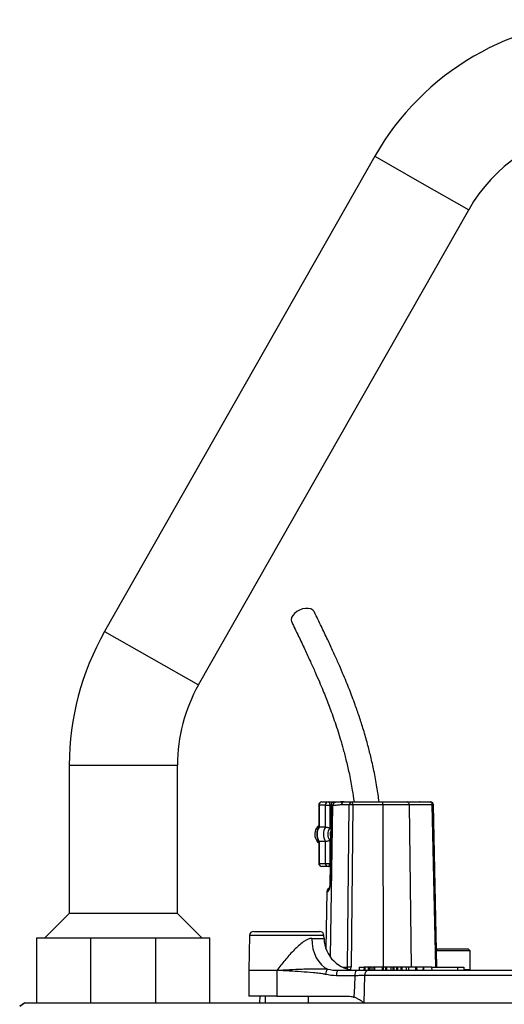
# Model space of a CAD drawing. Header units: millimetres. Extents: x 604 to 3406, y 253 to 3684.
# Tile 16 of 17: x 2456 to 2680, y 3228 to 3684. Entities that reach past the tile are written whole.
import ezdxf

# ---------------------------------------------------------------- set-up
doc = ezdxf.new("R2010")
doc.units = ezdxf.units.MM

msp = doc.modelspace()

# ---------------------------------------------------------------- linework, layer by layer
at = {"color": 7, "linetype": 'Continuous', "lineweight": 25}
for p, q in [((2620.49, 3620.26), (2495.49, 3400.26)), ((2538.96, 3375.56), (2663.96, 3595.56)), ((2479.17, 3338.51), (2479.17, 3269.82)), ((2529.17, 3269.82), (2529.17, 3338.51)), ((2594.57, 3320.01), (2594.57, 3309.77)), ((2594.71, 3320.01), (2594.71, 3309.82)), ((2597.67, 3320.01), (2594.71, 3320.01)), ((2596.07, 3321.51), (2599.03, 3321.51)), ((2597.67, 3320.01), (2599.66, 3320.01)), ((2597.67, 3309.82), (2597.67, 3320.01)), ((2599.03, 3321.51), (2606.34, 3321.51)), ((2599.66, 3320.01), (2599.66, 3309.33)), ((2600.3, 3320.27), (2599.71, 3283.03)), ((2601.02, 3319.77), (2600.39, 3319.77)), ((2602.38, 3321.24), (2601.73, 3321.24)), ((2608.68, 3320.03), (2604.98, 3320.03)), ((2606.34, 3321.51), (2610.04, 3321.51)), ((2607.91, 3244.98), (2608.68, 3320.03)), ((2610.28, 3320.03), (2609.51, 3244.98)), ((2610.04, 3321.51), (2624.02, 3321.51)), ((2624.25, 3320.03), (2610.28, 3320.03)), ((2624.02, 3321.51), (2635.43, 3321.51)), ((2636.41, 3320.03), (2624.25, 3320.03)), ((2635.43, 3321.51), (2646.12, 3321.51)), ((2647.1, 3320.03), (2636.41, 3320.03)), ((2641.3, 3321.51), (2641.21, 3321.51)), ((2649.22, 3245.01), (2647.62, 3320.04)), ((2597.67, 3309.82), (2594.71, 3309.82)), ((2594.57, 3303.24), (2594.57, 3293.01)), ((2597.67, 3303.19), (2594.71, 3303.19)), ((2594.71, 3303.19), (2594.71, 3293.01)), ((2597.67, 3293.01), (2597.67, 3303.19)), ((2599.66, 3303.68), (2599.66, 3293.01)), ((2594.71, 3293.01), (2597.67, 3293.01)), ((2599.03, 3291.51), (2596.07, 3291.51)), ((2597.67, 3293.01), (2599.66, 3293.01)), ((2599.84, 3291.51), (2599.03, 3291.51)), ((2598.32, 3280.03), (2597.86, 3253.57)), ((2479.17, 3269.82), (2467.85, 3258.51)), ((2529.17, 3269.82), (2479.17, 3269.82)), ((2540.48, 3258.51), (2529.17, 3269.82)), ((2562.56, 3259.54), (2562.28, 3243.53)), ((2564.56, 3261.51), (2592.96, 3261.51)), ((2592.96, 3261.51), (2595, 3261.51)), ((2597.02, 3258.24), (2597, 3259.54)), ((2464.17, 3228.51), (2464.17, 3258.51)), ((2464.17, 3258.51), (2489.17, 3258.51)), ((2489.17, 3228.51), (2489.17, 3258.51)), ((2489.17, 3258.51), (2519.17, 3258.51)), ((2519.17, 3228.51), (2519.17, 3258.51)), ((2519.17, 3258.51), (2544.17, 3258.51)), ((2544.17, 3228.51), (2544.17, 3258.51)), ((2649.67, 3253.51), (2649.05, 3252.89)), ((2664.67, 3252.51), (2649.06, 3252.51)), ((2649.67, 3253.51), (2663.67, 3253.51)), ((2664.67, 3252.51), (2663.67, 3253.51)), ((2664.67, 3243.91), (2664.67, 3252.51)), ((2613.3, 3245.01), (2613.26, 3243.51)), ((2613.3, 3245.01), (2615.53, 3245.01)), ((2615.53, 3245.01), (2615.49, 3243.51)), ((2615.91, 3245.01), (2615.53, 3245.01)), ((2615.91, 3245.01), (2615.91, 3243.51)), ((2617.42, 3245.01), (2615.91, 3245.01)), ((2617.42, 3245.01), (2617.39, 3243.51)), ((2617.88, 3245.01), (2617.42, 3245.01)), ((2617.88, 3245.01), (2617.9, 3243.51)), ((2618.73, 3245.01), (2617.88, 3245.01)), ((2618.73, 3245.01), (2618.75, 3243.51)), ((2619.68, 3245.01), (2619.65, 3243.51)), ((2620.44, 3245.01), (2620.42, 3243.51)), ((2621.26, 3245.01), (2620.74, 3245.01)), ((2623.9, 3245.01), (2623.86, 3243.51)), ((2624.33, 3245.01), (2623.9, 3245.01)), ((2624.33, 3245.01), (2624.33, 3243.51)), ((2625.45, 3245.01), (2624.33, 3245.01)), ((2625.45, 3245.01), (2625.4, 3243.51)), ((2625.92, 3245.01), (2625.45, 3245.01)), ((2625.92, 3245.01), (2625.91, 3243.51)), ((2628, 3245.01), (2625.92, 3245.01)), ((2628, 3245.01), (2627.99, 3243.51)), ((2628.88, 3245.01), (2628, 3245.01)), ((2628.88, 3245.01), (2628.85, 3243.51)), ((2629.33, 3245.01), (2628.88, 3245.01)), ((2629.33, 3245.01), (2629.34, 3243.51)), ((2630.6, 3245.01), (2629.33, 3245.01)), ((2630.6, 3245.01), (2630.56, 3243.51)), ((2631.04, 3245.01), (2630.6, 3245.01)), ((2631.04, 3245.01), (2631.04, 3243.51)), ((2632.58, 3245.01), (2631.04, 3245.01)), ((2632.58, 3245.01), (2632.54, 3243.51)), ((2633.03, 3245.01), (2632.58, 3245.01)), ((2633.03, 3245.01), (2633.03, 3243.51)), ((2634.84, 3245.01), (2633.03, 3245.01)), ((2635.01, 3245.01), (2634.98, 3243.51)), ((2636.06, 3245.01), (2636.05, 3243.51)), ((2639.39, 3245.01), (2639.36, 3243.51)), ((2639.88, 3245.01), (2639.39, 3245.01)), ((2639.88, 3245.01), (2639.89, 3243.51)), ((2642.83, 3245.01), (2639.88, 3245.01)), ((2642.83, 3245.01), (2642.8, 3243.51)), ((2642.84, 3245.01), (2642.82, 3243.51)), ((2642.84, 3245.01), (2642.83, 3245.01)), ((2642.97, 3245.01), (2642.84, 3245.01)), ((2642.97, 3245.01), (2642.98, 3243.51)), ((2646.8, 3245.01), (2642.97, 3245.01)), ((2646.8, 3245.01), (2646.84, 3243.51)), ((2646.8, 3245.01), (2658.74, 3245.01)), ((2658.74, 3245.01), (2658.74, 3243.51)), ((2658.74, 3245.01), (2661.65, 3245.01)), ((2661.65, 3245.01), (2661.68, 3243.51)), ((2562.28, 3243.48), (2562.28, 3231.51)), ((2575.25, 3243.48), (2575.25, 3231.51)), ((2611.38, 3241.01), (2602.82, 3241.01)), ((2603.46, 3243.51), (2612.03, 3243.51)), ((2615.81, 3241.05), (2615.39, 3228.51)), ((2685.94, 3241.05), (2615.81, 3241.05)), ((2617.56, 3243.51), (2686.61, 3243.51)), ((2575.25, 3231.51), (2562.28, 3231.51)), ((2567.26, 3231.51), (2567.21, 3228.51)), ((2569.78, 3231.51), (2569.78, 3228.51)), ((2575.25, 3231.51), (2607.99, 3231.51)), ((2589.63, 3231.51), (2589.75, 3231.3)), ((2589.78, 3228.51), (2589.78, 3231.3)), ((2456.23, 3226.97), (2458.48, 3228.51)), ((2458.69, 3228.51), (2999.89, 3228.51)), ((2464.17, 3228.51), (2489.17, 3228.51))]:
    msp.add_line(p, q, dxfattribs=at)
at = {"color": 1, "linetype": 'Continuous', "lineweight": 25}
for p, q in [((2620.49, 3620.26), (2642.22, 3607.91)), ((2642.22, 3607.91), (2663.96, 3595.56)), ((2495.49, 3400.26), (2517.22, 3387.91)), ((2517.22, 3387.91), (2538.96, 3375.56)), ((2479.17, 3338.51), (2504.17, 3338.51)), ((2504.17, 3338.51), (2529.17, 3338.51)), ((2594.57, 3320.01), (2594.71, 3320.01)), ((2600.3, 3320.01), (2599.66, 3320.01)), ((2601.02, 3319.77), (2599.91, 3249.66)), ((2624.25, 3320.03), (2624.46, 3245.01)), ((2636.41, 3320.03), (2637.27, 3245.01)), ((2648.7, 3245.01), (2647.1, 3320.03)), ((2594.57, 3293.01), (2594.71, 3293.01)), ((2599.66, 3293.01), (2599.87, 3293.01)), ((2598.83, 3280.03), (2598.32, 3280.03)), ((2594.69, 3259.54), (2562.56, 3259.54)), ((2597, 3259.54), (2594.69, 3259.54)), ((2591.34, 3258.24), (2597.02, 3258.24)), ((2605.53, 3244.98), (2607.91, 3244.98)), ((2562.28, 3243.53), (2575.25, 3243.53)), ((2575.25, 3243.48), (2562.28, 3243.48)), ((2661.77, 3243.91), (2664.67, 3243.91))]:
    msp.add_line(p, q, dxfattribs=at)
at = {"color": 7, "linetype": 'Continuous', "lineweight": 25, "flags": 128}
for points in [[(2592.59, 3409.33), (2592.45, 3409.57), (2591.8, 3410.26), (2590.86, 3410.74), (2589.71, 3410.99), (2588.4, 3410.99), (2587.03, 3410.74), (2585.67, 3410.26), (2584.42, 3409.57), (2583.35, 3408.72), (2582.53, 3407.77), (2582.01, 3406.77), (2581.83, 3405.78), (2581.99, 3404.87), (2582.06, 3404.72)], [(2599.03, 3321.51), (2599.15, 3321.48), (2599.27, 3321.39), (2599.38, 3321.25), (2599.48, 3321.07), (2599.56, 3320.84), (2599.62, 3320.58), (2599.65, 3320.3), (2599.66, 3320.01)], [(2600.39, 3319.77), (2600.34, 3316.77), (2600.15, 3304.77), (2599.81, 3283.03)], [(2636.41, 3320.03), (2636.39, 3320.32), (2636.34, 3320.6), (2636.24, 3320.85), (2636.12, 3321.08), (2635.97, 3321.26), (2635.8, 3321.39), (2635.62, 3321.48), (2635.43, 3321.51)], [(2647.1, 3320.03), (2647.08, 3320.32), (2647.02, 3320.6), (2646.93, 3320.85), (2646.81, 3321.08), (2646.66, 3321.26), (2646.49, 3321.39), (2646.31, 3321.48), (2646.12, 3321.51)], [(2599.03, 3291.51), (2599.15, 3291.53), (2599.27, 3291.62), (2599.38, 3291.76), (2599.48, 3291.94), (2599.56, 3292.17), (2599.62, 3292.43), (2599.65, 3292.71), (2599.66, 3293.01)], [(2591.34, 3258.24), (2591.5, 3255.84), (2591.92, 3253.51), (2592.57, 3251.31), (2593.46, 3249.3), (2594.55, 3247.52), (2595.82, 3246.03), (2597.24, 3244.85), (2598.76, 3244.03)], [(2611.04, 3231), (2611.21, 3236.1), (2611.38, 3241.01)]]:
    msp.add_lwpolyline(points, dxfattribs=at)
at = {"color": 1, "linetype": 'Continuous', "lineweight": 25, "flags": 128}
msp.add_lwpolyline([(2599.71, 3283.03), (2599.73, 3283.03), (2599.81, 3283.03)], dxfattribs=at)
at = {"color": 7, "linetype": 'Continuous', "lineweight": 25}
for centre, radius, start, end in [((2729.17, 3558.51), 125, 29.6045, 150.3955), ((2729.17, 3558.51), 75, 97.6584, 150.3955), ((2604.17, 3338.51), 125, 150.3955, 180), ((2604.17, 3338.51), 75, 150.3955, 180), ((2596.07, 3320.01), 1.5, 90, 180), ((2596.15, 3320.07), 1.43, 92.9521, 182.6753), ((2599.1, 3320.07), 1.43, 92.9521, 182.6753), ((2606.41, 3320.08), 1.43, 92.8887, 181.7427), ((2610.11, 3320.08), 1.43, 92.8887, 181.7427), ((2609.48, 3274.09), 45.95, 89.0056, 90.9944), ((2607.77, 3320.39), 2.53, 351.9567, 26.2077), ((2621.74, 3320.39), 2.53, 351.9567, 26.2077), ((2646.12, 3320.01), 1.5, 1.2249, 90), ((2598, 3306.5), 5.3, 130.2046, 201.122), ((2600.31, 3306.51), 6.51, 149.3576, 210.6424), ((2603.27, 3306.51), 6.51, 149.3576, 210.6424), ((2603.61, 3306.51), 4.85, 144.3501, 215.6499), ((2597.64, 3306.27), 4.89, 200.0379, 231.093), ((2604.56, 3306.51), 4.67, 166.1819, 193.2157), ((2596.07, 3293.01), 1.5, 180, 270), ((2596.15, 3292.94), 1.43, 177.3247, 267.0479), ((2599.1, 3292.94), 1.43, 177.3247, 267.0479), ((2599.82, 3280.01), 1.5, 103.3667, 179), ((2564.56, 3259.51), 2, 90, 179), ((2595, 3259.51), 2, 1, 90), ((2612.02, 3258.51), 15, 181, 270), ((2608.71, 3199.04), 45.95, 89.0056, 90.9944), ((2564.78, 3243.48), 2.5, 179, 180), ((2584.91, 3243.48), 9.66, 179.7412, 180), ((2584.92, 3242.96), 9.67, 176.6688, 176.9276), ((2602, 3241.12), 4.36, 138.0463, 173.3778), ((2605.72, 3241.59), 2.96, 139.6093, 191.3691), ((2614.28, 3241.59), 2.96, 139.6093, 191.3691), ((2618, 3241.34), 2.21, 101.545, 187.4598), ((2664.27, 3243.91), 0.4, 270, 0)]:
    msp.add_arc(centre, radius, start, end, dxfattribs=at)
at = {"color": 1, "linetype": 'Continuous', "lineweight": 25}
for centre, radius, start, end in [((2602.46, 3319.8), 1.44, 93.2524, 181.3729), ((2647.54, 3303.86), 16.18, 89.7384, 91.5678), ((2600.34, 3280.01), 1.51, 131.2067, 179.1855)]:
    msp.add_arc(centre, radius, start, end, dxfattribs=at)
for centre, major_axis, ratio, start_param, end_param in [((2606.19, 3245.01), (1.72, -0.08), 0.870385, 5.74176, 6.320938), ((2606.43, 3245.03), (3.05, -0.42), 0.972512, 5.987476, 6.405149)]:
    msp.add_ellipse(centre, major_axis=major_axis, ratio=ratio, start_param=start_param, end_param=end_param, dxfattribs=at)
at = {"color": 7, "linetype": 'Continuous', "lineweight": 25}
for points, knots in [([(2622.53, 3321.51), (2622.21, 3323.8), (2621.53, 3328.69), (2620.2, 3335.66), (2618.72, 3342.27), (2617.1, 3348.59), (2615.34, 3354.72), (2613.4, 3360.78), (2611.64, 3365.83), (2610.09, 3370.04), (2608.72, 3373.55), (2607.24, 3377.24), (2605.53, 3381.33), (2603.53, 3385.95), (2601.23, 3391.08), (2598.62, 3396.7), (2595.71, 3402.84), (2593.66, 3407.09), (2592.59, 3409.32)], [0, 0, 0, 0, 0.063376, 0.135314, 0.200813, 0.259779, 0.329188, 0.395114, 0.458934, 0.50068, 0.541524, 0.583839, 0.634009, 0.692332, 0.757504, 0.830492, 0.911313, 1, 1, 1, 1]), ([(2582.06, 3404.72), (2583.12, 3402.51), (2585.15, 3398.29), (2588.03, 3392.22), (2590.61, 3386.68), (2592.86, 3381.66), (2594.8, 3377.21), (2596.43, 3373.31), (2597.84, 3369.84), (2599.12, 3366.53), (2600.44, 3363), (2601.81, 3359.16), (2603.21, 3354.96), (2604.59, 3350.52), (2605.99, 3345.66), (2607.41, 3340.18), (2608.83, 3333.89), (2610.05, 3327.61), (2610.66, 3323.31), (2610.92, 3321.5)], [0, 0, 0, 0, 0.091965, 0.175683, 0.25113, 0.318316, 0.377271, 0.427179, 0.469407, 0.509883, 0.551218, 0.599234, 0.648373, 0.698667, 0.751277, 0.810157, 0.875585, 0.947553, 1, 1, 1, 1]), ([(2600.48, 3320.85), (2600.37, 3320.7), (2600.32, 3320.52), (2600.3, 3320.25), (2600.3, 3320.15), (2600.33, 3319.96), (2600.36, 3319.87), (2600.39, 3319.77)], [0, 0, 0, 0, 0.5, 0.5, 0.75, 0.75, 1, 1, 1, 1]), ([(2601.9, 3321.22), (2601.8, 3321.23), (2601.51, 3321.26), (2601, 3321.17), (2600.65, 3320.96), (2600.48, 3320.85)], [0, 0, 0, 0, 0.193184, 0.595364, 1, 1, 1, 1]), ([(2604.98, 3320.03), (2604.32, 3320.03), (2603.66, 3319.96), (2602.67, 3319.86), (2602.34, 3319.83), (2601.68, 3319.78), (2601.35, 3319.77), (2601.02, 3319.77)], [0, 0, 0, 0, 0.5, 0.5, 0.75, 0.75, 1, 1, 1, 1]), ([(2606.28, 3321.49), (2606.17, 3321.49), (2605.59, 3321.52), (2604.42, 3321.39), (2603.23, 3321.24), (2602.54, 3321.26), (2602.38, 3321.26)], [0, 0, 0, 0, 0.06994, 0.391708, 0.861946, 1, 1, 1, 1]), ([(2594.59, 3309.79), (2594.54, 3309.72), (2594.25, 3309.28), (2593.89, 3308.34), (2593.63, 3306.98), (2593.68, 3305.59), (2593.99, 3304.3), (2594.4, 3303.56), (2594.59, 3303.22)], [0, 0, 0, 0, 0.035392, 0.232946, 0.431522, 0.631111, 0.831401, 1, 1, 1, 1]), ([(2594.58, 3309.79), (2594.58, 3309.79), (2594.57, 3309.82), (2594.65, 3309.82), (2594.71, 3309.82)], [0, 0, 0, 0, 0.125229, 1, 1, 1, 1]), ([(2597.67, 3309.82), (2597.71, 3309.82), (2597.77, 3309.82), (2597.88, 3309.81), (2597.95, 3309.8), (2598.18, 3309.76), (2598.35, 3309.73), (2598.72, 3309.64), (2598.92, 3309.58), (2599.3, 3309.47), (2599.49, 3309.4), (2599.66, 3309.33)], [0, 0, 0, 0, 0.125, 0.125, 0.25, 0.25, 0.5, 0.5, 0.75, 0.75, 1, 1, 1, 1]), ([(2594.58, 3303.22), (2594.58, 3303.22), (2594.57, 3303.19), (2594.65, 3303.19), (2594.71, 3303.19)], [0, 0, 0, 0, 0.126398, 1, 1, 1, 1]), ([(2597.67, 3303.19), (2597.71, 3303.19), (2597.77, 3303.19), (2597.88, 3303.2), (2597.95, 3303.21), (2598.18, 3303.25), (2598.35, 3303.28), (2598.72, 3303.37), (2598.92, 3303.43), (2599.3, 3303.54), (2599.49, 3303.61), (2599.66, 3303.68)], [0, 0, 0, 0, 0.125, 0.125, 0.25, 0.25, 0.5, 0.5, 0.75, 0.75, 1, 1, 1, 1]), ([(2598.83, 3280.03), (2598.88, 3280.03), (2598.92, 3280.05), (2599.02, 3280.12), (2599.07, 3280.17), (2599.23, 3280.38), (2599.34, 3280.59), (2599.49, 3281), (2599.54, 3281.15), (2599.63, 3281.48), (2599.66, 3281.66), (2599.73, 3282.03), (2599.76, 3282.22), (2599.79, 3282.62), (2599.81, 3282.82), (2599.81, 3283.03)], [0, 0, 0, 0, 0.125, 0.125, 0.25, 0.25, 0.5, 0.5, 0.625, 0.625, 0.75, 0.75, 0.875, 0.875, 1, 1, 1, 1]), ([(2599.71, 3283.03), (2599.71, 3283.03), (2599.71, 3282.77), (2599.66, 3282.25), (2599.54, 3281.61), (2599.42, 3281.23), (2599.34, 3281.07), (2599.35, 3281.08), (2599.35, 3281.08)], [0, 0, 0, 0, 0.000651, 0.269099, 0.541175, 0.764668, 0.932217, 1, 1, 1, 1]), ([(2591.34, 3258.24), (2591.16, 3258.24), (2590.98, 3258.23), (2590.6, 3258.17), (2590.41, 3258.13), (2589.84, 3257.97), (2589.47, 3257.82), (2588.72, 3257.46), (2588.34, 3257.24), (2587.6, 3256.77), (2587.23, 3256.5), (2586.13, 3255.67), (2585.43, 3255.07), (2584.06, 3253.79), (2583.38, 3253.11), (2582.06, 3251.72), (2581.41, 3251.01), (2580.13, 3249.55), (2579.5, 3248.81), (2578.26, 3247.32), (2577.65, 3246.56), (2576.45, 3245.05), (2575.85, 3244.29), (2575.27, 3243.53)], [0, 0, 0, 0, 0.03125, 0.03125, 0.0625, 0.0625, 0.125, 0.125, 0.1875, 0.1875, 0.25, 0.25, 0.375, 0.375, 0.5, 0.5, 0.625, 0.625, 0.75, 0.75, 0.875, 0.875, 1, 1, 1, 1]), ([(2619.38, 3245.01), (2619.34, 3245.01), (2619.08, 3245.01), (2618.89, 3245.01), (2618.73, 3245.01)], [0, 0, 0, 0, 0.1779652, 1, 1, 1, 1]), ([(2620.44, 3245.01), (2620.19, 3245.01), (2619.75, 3245.01), (2619.72, 3245.01), (2619.71, 3245.01)], [0, 0, 0, 0, 0.558027, 1, 1, 1, 1]), ([(2623.72, 3245.01), (2623.39, 3245.01), (2622.72, 3245.01), (2621.69, 3245.01), (2620.93, 3245.01), (2620.57, 3245.01), (2620.44, 3245.01)], [0, 0, 0, 0, 0.27868, 0.560832, 0.846592, 1, 1, 1, 1]), ([(2636.06, 3245.01), (2635.79, 3245.01), (2635.25, 3245.01), (2634.98, 3245.01), (2635.03, 3245.01), (2635.04, 3245.01)], [0, 0, 0, 0, 0.469579, 0.912746, 1, 1, 1, 1]), ([(2639.22, 3245.01), (2638.97, 3245.01), (2638.38, 3245.01), (2637.4, 3245.01), (2636.6, 3245.01), (2636.2, 3245.01), (2636.06, 3245.01)], [0, 0, 0, 0, 0.234505, 0.53745, 0.843955, 1, 1, 1, 1]), ([(2597.67, 3241.62), (2597.44, 3241.68), (2597.21, 3241.72), (2596.74, 3241.8), (2596.51, 3241.84), (2595.81, 3241.94), (2595.35, 3242), (2593.95, 3242.17), (2593.02, 3242.27), (2590.22, 3242.53), (2588.36, 3242.67), (2582.75, 3243.05), (2579, 3243.27), (2575.26, 3243.48)], [0, 0, 0, 0, 0.03125, 0.03125, 0.0625, 0.0625, 0.125, 0.125, 0.25, 0.25, 0.5, 0.5, 1, 1, 1, 1]), ([(2575.27, 3243.53), (2577.19, 3243.63), (2579.13, 3243.74), (2583.01, 3243.94), (2584.95, 3244.03), (2587.89, 3244.14), (2588.87, 3244.17), (2590.83, 3244.22), (2591.82, 3244.24), (2593.79, 3244.25), (2594.78, 3244.25), (2596.28, 3244.21), (2596.78, 3244.19), (2597.52, 3244.15), (2597.77, 3244.13), (2598.14, 3244.1), (2598.26, 3244.09), (2598.51, 3244.06), (2598.63, 3244.05), (2598.76, 3244.03)], [0, 0, 0, 0, 0.25, 0.25, 0.5, 0.5, 0.625, 0.625, 0.75, 0.75, 0.875, 0.875, 0.9375, 0.9375, 0.96875, 0.96875, 0.984375, 0.984375, 1, 1, 1, 1]), ([(2615.81, 3241.05), (2615.19, 3241.04), (2614.51, 3241.04), (2613.39, 3241.02), (2613, 3241.02), (2612.21, 3241.01), (2611.8, 3241.01), (2611.38, 3241.01)], [0, 0, 0, 0, 0.5, 0.5, 0.75, 0.75, 1, 1, 1, 1]), ([(2612.03, 3243.51), (2612.55, 3243.51), (2613.06, 3243.51), (2614.06, 3243.51), (2614.54, 3243.51), (2615.94, 3243.51), (2616.79, 3243.51), (2617.56, 3243.51)], [0, 0, 0, 0, 0.25, 0.25, 0.5, 0.5, 1, 1, 1, 1]), ([(2607.99, 3231.51), (2608.51, 3231.51), (2609.02, 3231.47), (2610.04, 3231.3), (2610.55, 3231.18), (2611.04, 3231)], [0, 0, 0, 0, 0.5, 0.5, 1, 1, 1, 1]), ([(2458.56, 3228.51), (2458.18, 3228.25), (2457.44, 3227.74), (2456.69, 3227.24), (2456.32, 3226.98)], [0, 0, 0, 0, 0.500023, 1, 1, 1, 1]), ([(2615.39, 3228.51), (2615.37, 3228.51), (2615.35, 3228.51), (2615.31, 3228.54), (2615.29, 3228.55), (2615.24, 3228.59), (2615.2, 3228.62), (2615.08, 3228.7), (2615.01, 3228.76), (2614.77, 3228.94), (2614.61, 3229.06), (2614.12, 3229.4), (2613.78, 3229.63), (2613.05, 3230.07), (2612.68, 3230.28), (2611.89, 3230.67), (2611.47, 3230.85), (2611.04, 3231)], [0, 0, 0, 0, 0.015625, 0.015625, 0.03125, 0.03125, 0.0625, 0.0625, 0.125, 0.125, 0.25, 0.25, 0.5, 0.5, 0.75, 0.75, 1, 1, 1, 1])]:
    msp.add_open_spline(points, degree=3, knots=knots, dxfattribs=at)
for points in [[(2575.25, 3243.53), (2575.25, 3243.53), (2575.26, 3243.53), (2575.27, 3243.53)], [(2575.26, 3243.48), (2575.26, 3243.48), (2575.25, 3243.48), (2575.25, 3243.48)], [(2602.82, 3241.01), (2601.08, 3241.01), (2599.36, 3241.22), (2597.67, 3241.62)], [(2598.76, 3244.03), (2600.31, 3243.69), (2601.88, 3243.51), (2603.46, 3243.51)]]:
    msp.add_open_spline(points, degree=3, dxfattribs=at)

doc.saveas('drawing.dxf')
